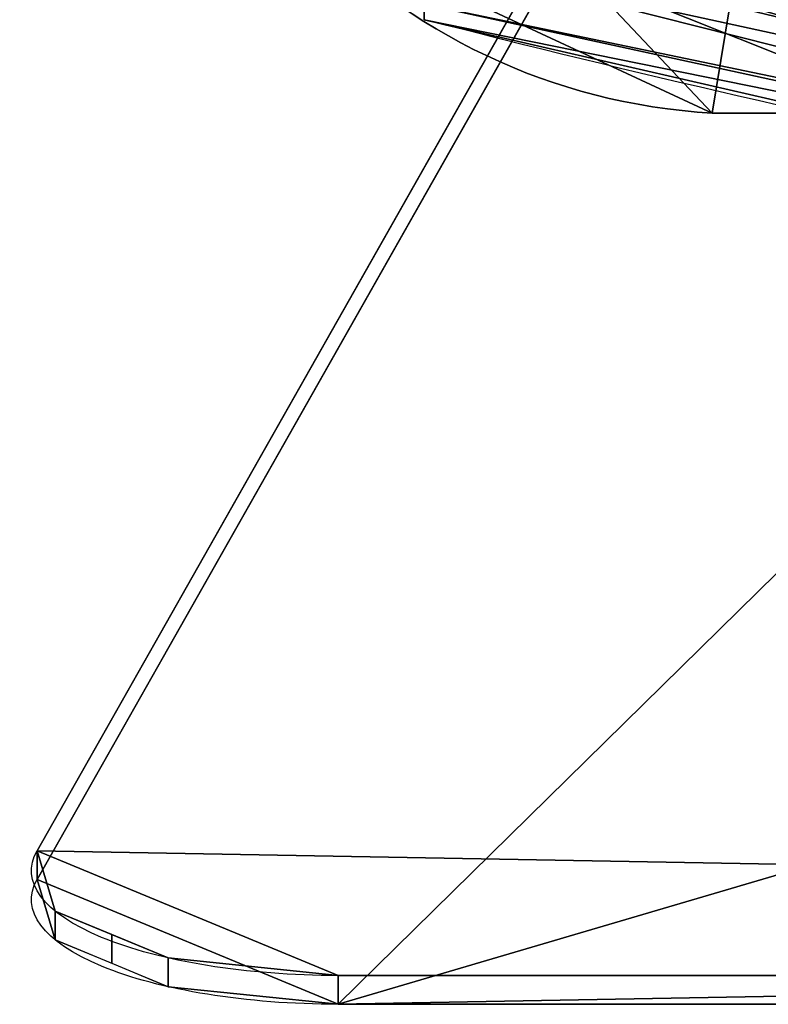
# Model space of a CAD drawing. Extents: x -181 to 175, y -61 to 227.
# Tile 1 of 23: x -122 to -98, y -61 to -29. Entities that reach past the tile are written whole.
import ezdxf

# ---------------------------------------------------------------- set-up
doc = ezdxf.new("R2010")
doc.units = 0
doc.header["$MEASUREMENT"] = 0
doc.layers.add('1', color=7, linetype='Continuous')

# ---------------------------------------------------------------- blocks, each defined once
blk = doc.blocks.new('UG_SURFACE_006')
at = {"layer": '1', "color": 253, "linetype": 'Continuous'}
for points in [[(104.214504, -59.94859, 242.074877), (-61.862744, -11.030207, 107.661866), (-96.032716, -11.030207, 107.661866), (-121.430703, -55.877682, 230.889246)], [(-111.611545, -59.94859, 242.074877), (104.214504, -59.94859, 242.074877), (-121.430703, -55.877682, 230.889246)], [(-121.430703, -55.877682, 230.889246), (-120.838933, -57.84766, 236.302152), (-117.154174, -59.375316, 240.499705), (-111.611545, -59.94859, 242.074877)]]:
    blk.add_3dface(points, dxfattribs=at)
blk = doc.blocks.new('UG_SURFACE_021')
at = {"layer": '1', "color": 253, "linetype": 'Continuous'}
for points in [[(-107.387178, -21.081442, -334.097683), (-98.26947, -24.858119, -334.097683), (-99.409498, -31.808775, -334.097683), (-112.722613, -25.610423, -334.097683)], [(-72.847284, -31.808775, -334.097683), (-99.409498, -31.808775, -334.097683), (-98.26947, -24.858119, -334.097683), (-89.151762, -21.081442, -334.097683)]]:
    blk.add_3dface(points, dxfattribs=at)
blk = doc.blocks.new('UG_SURFACE_041')
at = {"layer": '1', "color": 253, "linetype": 'Continuous'}
for points in [[(-121.430703, -56.817334, 230.547279), (-96.032716, -11.969859, 107.319884), (-61.862744, -11.969859, 107.319884), (-111.611545, -60.888242, 241.73291)], [(-61.862744, -11.969859, 107.319884), (54.4657, -11.969859, 107.319884), (-111.611545, -60.888242, 241.73291)], [(-111.611545, -60.888242, 241.73291), (54.4657, -11.969859, 107.319884), (88.635668, -11.969859, 107.319884), (114.033654, -56.817334, 230.547279)], [(-111.611545, -60.888242, 241.73291), (-117.154174, -60.314968, 240.157723), (-120.838933, -58.787312, 235.960186), (-121.430703, -56.817334, 230.547279)], [(104.214504, -60.888242, 241.73291), (-111.611545, -60.888242, 241.73291), (114.033654, -56.817334, 230.547279)]]:
    blk.add_3dface(points, dxfattribs=at)
blk = doc.blocks.new('UG_SURFACE_050')
at = {"layer": '1', "color": 253, "linetype": 'Continuous'}
blk.add_3dface([(-99.409498, -31.808775, -331.094146), (-99.409498, -31.808775, -334.097683), (-72.847284, -31.808775, -334.097683), (-72.847284, -31.808775, -331.094146)], dxfattribs=at)
blk = doc.blocks.new('UG_SURFACE_056')
at = {"layer": '1', "color": 253, "linetype": 'Continuous'}
blk.add_3dface([(-111.611545, -59.94859, 242.074877), (-111.611545, -60.888242, 241.73291), (104.214504, -60.888242, 241.73291), (104.214504, -59.94859, 242.074877)], dxfattribs=at)
blk = doc.blocks.new('UG_SURFACE_059')
at = {"layer": '1', "color": 253, "linetype": 'Continuous'}
blk.add_3dface([(-121.430703, -55.877682, 230.889246), (-96.032716, -11.030207, 107.661866), (-96.032716, -11.969859, 107.319884), (-121.430703, -56.817334, 230.547279)], dxfattribs=at)
blk = doc.blocks.new('UG_SURFACE_074')
at = {"layer": '1', "color": 253, "linetype": 'Continuous'}
for points in [[(-120.838933, -57.84766, 236.302152), (-121.430703, -55.877682, 230.889246), (-121.430703, -56.817334, 230.547279), (-120.838933, -58.787312, 235.960186)], [(-120.838933, -58.787312, 235.960186), (-118.996553, -59.551138, 238.058954), (-118.996553, -58.611486, 238.400936), (-120.838933, -57.84766, 236.302152)], [(-117.154174, -59.375316, 240.499705), (-118.996553, -58.611486, 238.400936), (-118.996553, -59.551138, 238.058954), (-117.154174, -60.314968, 240.157723)], [(-117.154174, -60.314968, 240.157723), (-111.611545, -60.888242, 241.73291), (-111.611545, -59.94859, 242.074877), (-117.154174, -59.375316, 240.499705)]]:
    blk.add_3dface(points, dxfattribs=at)
blk = doc.blocks.new('UG_SURFACE_196')
at = {"layer": '1', "color": 253, "linetype": 'Continuous'}
for points in [[(-56.667075, -35.993244, -104.252584), (-108.802982, -25.272598, -103.067271), (-108.802982, -24.13829, -118.166402)], [(-56.667075, -27.934428, -151.277468), (-56.667075, -35.993244, -104.252584), (-108.802982, -24.13829, -118.166402)], [(-88.242248, -33.489484, -56.618497), (-108.802982, -28.762024, -56.618497), (-108.802982, -25.272598, -103.067271)], [(-56.666277, -38.358983, -72.57206), (-59.000921, -38.17533, -70.072822), (-108.802982, -25.272598, -103.067271)], [(-108.802982, -25.272598, -103.067271), (-56.667075, -35.993244, -104.252584), (-56.666277, -38.358983, -72.57206)], [(-67.471512, -37.186656, -56.618497), (-88.242248, -33.489484, -56.618497), (-108.802982, -25.272598, -103.067271)], [(-108.802982, -25.272598, -103.067271), (-59.000921, -38.17533, -70.072822), (-67.471512, -37.186656, -56.618497)]]:
    blk.add_3dface(points, dxfattribs=at)
blk = doc.blocks.new('UG_SURFACE_235')
at = {"layer": '1', "color": 253, "linetype": 'Continuous'}
for points in [[(-74.342862, -29.838238, 17.358581), (-78.304984, -24.384998, 41.259862), (-78.95568, -24.453009, 40.430874)], [(-74.342862, -29.838238, 17.358581), (-78.95568, -24.453009, 40.430874), (-85.583188, -25.116455, 31.394366)], [(-74.342862, -29.838238, 17.358581), (-85.583188, -25.116455, 31.394366), (-98.696366, -26.218088, 9.279574)], [(-98.696366, -26.218088, 9.279574), (-105.896451, -26.579218, -7.743237), (-73.111162, -33.459555, -6.980218)], [(-98.696366, -26.218088, 9.279574), (-73.111162, -33.459555, -6.980218), (-74.342862, -29.838238, 17.358581)], [(-105.896451, -26.579218, -7.743237), (-108.802982, -26.724998, -14.61501), (-74.402019, -34.214389, -16.170474)], [(-73.057733, -33.616628, -8.035895), (-73.111162, -33.459555, -6.980218), (-105.896451, -26.579218, -7.743237)], [(-74.402019, -34.214389, -16.170474), (-73.057733, -33.616628, -8.035895), (-105.896451, -26.579218, -7.743237)], [(-74.389338, -35.414223, -32.498416), (-74.402019, -34.214389, -16.170474), (-108.802982, -26.724998, -14.61501)], [(-108.802982, -26.724998, -14.61501), (-108.802982, -28.252469, -35.592072), (-74.389338, -35.414223, -32.498416)], [(-72.884575, -36.059279, -41.276608), (-74.389338, -35.414223, -32.498416), (-108.802982, -28.252469, -35.592072)], [(-108.802982, -28.252469, -35.592072), (-108.802982, -28.762024, -56.618497), (-72.884575, -36.059279, -41.276608)], [(-72.884575, -36.059279, -41.276608), (-108.802982, -28.762024, -56.618497), (-88.242248, -33.489484, -56.618497)], [(-88.242248, -33.489484, -56.618497), (-67.471512, -37.186656, -56.618497), (-72.884575, -36.059279, -41.276608)]]:
    blk.add_3dface(points, dxfattribs=at)
blk = doc.blocks.new('UG_SURFACE_268')
at = {"layer": '1', "color": 253, "linetype": 'Continuous'}
for points in [[(-118.147232, -11.963733, -331.094146), (-118.147232, -11.963733, -334.097683), (-112.722613, -25.610423, -334.097683), (-112.722613, -25.610423, -331.094146)], [(-112.722613, -25.610423, -331.094146), (-112.722613, -25.610423, -334.097683), (-99.409498, -31.808775, -334.097683), (-99.409498, -31.808775, -331.094146)]]:
    blk.add_3dface(points, dxfattribs=at)
blk = doc.blocks.new('UG_SURFACE_271')
at = {"layer": '1', "color": 253, "linetype": 'Continuous'}
for points in [[(-99.409498, -31.808775, -331.094146), (-72.847284, -31.808775, -331.094146), (-40.593602, -13.198184, -331.094146), (-118.147232, -11.963733, -331.094146)], [(-118.147232, -11.963733, -331.094146), (-112.722613, -25.610423, -331.094146), (-99.409498, -31.808775, -331.094146)]]:
    blk.add_3dface(points, dxfattribs=at)

msp = doc.modelspace()

# ---------------------------------------------------------------- linework, layer by layer
at = {"layer": '1', "color": 43, "linetype": 'Continuous'}
for p, q in [((-121.431, -55.878, 230.889), (-96.033, -11.03, 107.662)), ((-121.431, -56.817, 230.547), (-96.033, -11.97, 107.32)), ((-99.409, -31.809, -334.098), (-72.847, -31.809, -334.098)), ((-99.409, -31.809, -334.098), (-99.409, -31.809, -331.094)), ((-99.409, -31.809, -331.094), (-72.847, -31.809, -331.094)), ((-121.431, -56.817, 230.547), (-121.431, -55.878, 230.889)), ((-111.612, -60.888, 241.733), (-111.612, -59.949, 242.075)), ((104.215, -59.949, 242.075), (-111.612, -59.949, 242.075)), ((104.215, -60.888, 241.733), (-111.612, -60.888, 241.733))]:
    msp.add_line(p, q, dxfattribs=at)
msp.add_arc((-98.269, -11.964, -331.094), 19.878, 180, 266.7122, dxfattribs=at)
at = {"layer": '1', "color": 43, "linetype": 'Continuous', "extrusion": (0, 0, -1)}
for centre, radius, start, end in [((98.269, -11.964, 334.098), 19.878, -86.7122, 0), ((3.699, 381.284, 56.618), 423.302, 278.66494, 284.37672)]:
    msp.add_arc(centre, radius, start, end, dxfattribs=at)
at = {"layer": '1', "color": 43, "linetype": 'Continuous', "extrusion": (0, -0.939702, -0.341996)}
for centre in [(-111.612, 237.979, -26.455), (-111.612, 237.979, -25.455)]:
    msp.add_arc(centre, 10.002, 90, 190.9613, dxfattribs=at)

# ---------------------------------------------------------------- block references
for name in ['UG_SURFACE_196', 'UG_SURFACE_021', 'UG_SURFACE_271', 'UG_SURFACE_006', 'UG_SURFACE_041', 'UG_SURFACE_059', 'UG_SURFACE_268', 'UG_SURFACE_235', 'UG_SURFACE_050', 'UG_SURFACE_074', 'UG_SURFACE_056']:
    msp.add_blockref(name, (0, 0))

doc.saveas('drawing.dxf')
